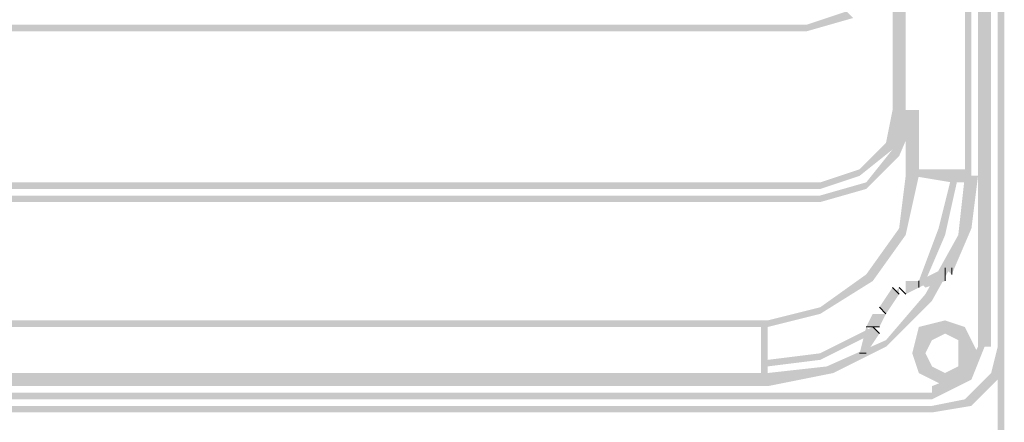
# Model space of a CAD drawing. Header units: millimetres. Extents: x 46 to 491, y -41 to 547.
# Tile 116 of 140: x 399.61 to 405.95, y 135.78 to 138.37. Entities that reach past the tile are written whole.
import ezdxf

# ---------------------------------------------------------------- set-up
doc = ezdxf.new("R2010")
doc.units = ezdxf.units.MM
doc.header["$LTSCALE"] = 10
doc.layers.add('xref', color=252, linetype='Continuous')

# ---------------------------------------------------------------- blocks, each defined once
blk = doc.blocks.new('stacja')
h = blk.add_hatch(color=9)
h.dxf.hatch_style = 2
h.paths.add_polyline_path([(351.79, 85.852), (351.874667, 85.852), (351.79, 92.413666)])
h = blk.add_hatch(color=9)
h.dxf.hatch_style = 2
h.paths.add_polyline_path([(351.874667, 85.852), (351.79, 92.413666), (351.874667, 92.413666)])
h = blk.add_hatch(color=9)
h.dxf.hatch_style = 2
h.paths.add_polyline_path([(351.959334, 92.413666), (351.917, 92.413666), (351.959334, 85.852)])
h = blk.add_hatch(color=9)
h.dxf.hatch_style = 2
h.paths.add_polyline_path([(351.917, 92.413666), (351.959334, 85.852), (351.917, 85.852)])
h = blk.add_hatch(color=9)
h.dxf.hatch_style = 2
h.paths.add_polyline_path([(351.747667, 91.313), (351.705334, 91.313), (351.747667, 86.952666)])
h = blk.add_hatch(color=9)
h.dxf.hatch_style = 2
h.paths.add_polyline_path([(351.705334, 91.313), (351.747667, 86.952666), (351.705334, 86.952666)])
h = blk.add_hatch(color=9)
h.dxf.hatch_style = 2
h.paths.add_polyline_path([(351.324334, 88.476666), (351.239667, 88.476666), (351.324334, 87.376)])
h = blk.add_hatch(color=9)
h.dxf.hatch_style = 2
h.paths.add_polyline_path([(351.239667, 88.476666), (351.324334, 87.376), (351.239667, 87.376)])
h = blk.add_hatch(color=9)
h.dxf.hatch_style = 2
h.paths.add_polyline_path([(351.917, 85.301666), (351.959334, 85.301666), (351.917, 88.392)])
h = blk.add_hatch(color=9)
h.dxf.hatch_style = 2
h.paths.add_polyline_path([(351.959334, 85.301666), (351.917, 88.392), (351.959334, 88.392)])
h = blk.add_hatch(color=9)
h.dxf.hatch_style = 2
h.paths.add_polyline_path([(350.689334, 87.926333), (350.985667, 87.968666), (350.943334, 88.011)])
h = blk.add_hatch(color=9)
h.dxf.hatch_style = 2
h.paths.add_polyline_path([(350.689334, 87.884), (350.689334, 87.926333), (350.985667, 87.968666)])
h = blk.add_hatch(color=9)
h.dxf.hatch_style = 2
h.paths.add_polyline_path([(350.689334, 87.884), (350.689334, 87.926333), (336.888667, 87.884)])
h = blk.add_hatch(color=9)
h.dxf.hatch_style = 2
h.paths.add_polyline_path([(350.689334, 87.926333), (336.888667, 87.884), (336.888667, 87.926333)])
h = blk.add_hatch(color=9)
h.dxf.hatch_style = 2
h.paths.add_polyline_path([(351.239667, 87.122), (351.197334, 87.164333), (351.324334, 87.376)])
h = blk.add_hatch(color=9)
h.dxf.hatch_style = 2
h.paths.add_polyline_path([(351.197334, 87.164333), (351.324334, 87.376), (351.239667, 87.376)])
h = blk.add_hatch(color=9)
h.dxf.hatch_style = 2
h.paths.add_polyline_path([(351.282, 87.079666), (351.239667, 87.122), (351.409, 87.376)])
h = blk.add_hatch(color=9)
h.dxf.hatch_style = 2
h.paths.add_polyline_path([(351.239667, 87.122), (351.409, 87.376), (351.324334, 87.376)])
h = blk.add_hatch(color=9)
h.dxf.hatch_style = 2
h.paths.add_polyline_path([(351.409, 87.376), (351.324334, 87.376), (351.409, 86.952666)])
h = blk.add_hatch(color=9)
h.dxf.hatch_style = 2
h.paths.add_polyline_path([(351.324334, 87.376), (351.409, 86.952666), (351.324334, 86.952666)])
h = blk.add_hatch(color=9)
h.dxf.hatch_style = 2
h.paths.add_polyline_path([(351.028, 86.995), (351.239667, 87.122), (351.197334, 87.164333)])
h = blk.add_hatch(color=9)
h.dxf.hatch_style = 2
h.paths.add_polyline_path([(351.028, 86.952666), (351.028, 86.995), (351.239667, 87.122)])
h = blk.add_hatch(color=9)
h.dxf.hatch_style = 2
h.paths.add_polyline_path([(351.070334, 86.910333), (351.282, 87.079666), (351.239667, 87.122)])
h = blk.add_hatch(color=9)
h.dxf.hatch_style = 2
h.paths.add_polyline_path([(351.070334, 86.868), (351.070334, 86.910333), (351.282, 87.079666)])
h = blk.add_hatch(color=9)
h.dxf.hatch_style = 2
h.paths.add_polyline_path([(350.774, 86.910333), (351.028, 86.952666), (351.028, 86.995)])
h = blk.add_hatch(color=9)
h.dxf.hatch_style = 2
h.paths.add_polyline_path([(351.620667, 86.910333), (351.620667, 86.995), (351.366667, 86.952666)])
h = blk.add_hatch(color=9)
h.dxf.hatch_style = 2
h.paths.add_polyline_path([(351.620667, 86.995), (351.366667, 86.952666), (351.366667, 86.995)])
h = blk.add_hatch(color=9)
h.dxf.hatch_style = 2
h.paths.add_polyline_path([(351.747667, 86.910333), (351.747667, 86.995), (351.620667, 86.910333)])
h = blk.add_hatch(color=9)
h.dxf.hatch_style = 2
h.paths.add_polyline_path([(351.747667, 86.995), (351.620667, 86.910333), (351.620667, 86.995)])
h = blk.add_hatch(color=9)
h.dxf.hatch_style = 2
h.paths.add_polyline_path([(350.774, 86.868), (350.774, 86.910333), (351.028, 86.952666)])
h = blk.add_hatch(color=9)
h.dxf.hatch_style = 2
h.paths.add_polyline_path([(351.324334, 86.571666), (351.282, 86.614), (351.409, 86.952666)])
h = blk.add_hatch(color=9)
h.dxf.hatch_style = 2
h.paths.add_polyline_path([(351.282, 86.614), (351.409, 86.952666), (351.324334, 86.952666)])
h = blk.add_hatch(color=9)
h.dxf.hatch_style = 2
h.paths.add_polyline_path([(351.578334, 86.571666), (351.536, 86.614), (351.663, 86.952666)])
h = blk.add_hatch(color=9)
h.dxf.hatch_style = 2
h.paths.add_polyline_path([(351.536, 86.614), (351.663, 86.952666), (351.620667, 86.952666)])
h = blk.add_hatch(color=9)
h.dxf.hatch_style = 2
h.paths.add_polyline_path([(351.705334, 86.529333), (351.663, 86.571666), (351.747667, 86.952666)])
h = blk.add_hatch(color=9)
h.dxf.hatch_style = 2
h.paths.add_polyline_path([(351.663, 86.571666), (351.747667, 86.952666), (351.705334, 86.952666)])
h = blk.add_hatch(color=9)
h.dxf.hatch_style = 2
h.paths.add_polyline_path([(351.747667, 86.614), (351.705334, 86.656333), (351.79, 86.952666)])
h = blk.add_hatch(color=9)
h.dxf.hatch_style = 2
h.paths.add_polyline_path([(351.705334, 86.656333), (351.79, 86.952666), (351.747667, 86.952666)])
h = blk.add_hatch(color=9)
h.dxf.hatch_style = 2
h.paths.add_polyline_path([(350.774, 86.868), (350.774, 86.910333), (336.804, 86.868)])
h = blk.add_hatch(color=9)
h.dxf.hatch_style = 2
h.paths.add_polyline_path([(350.774, 86.910333), (336.804, 86.868), (336.804, 86.910333)])
h = blk.add_hatch(color=9)
h.dxf.hatch_style = 2
h.paths.add_polyline_path([(350.774, 86.825666), (351.070334, 86.868), (351.070334, 86.910333)])
h = blk.add_hatch(color=9)
h.dxf.hatch_style = 2
h.paths.add_polyline_path([(350.774, 86.783333), (350.774, 86.825666), (351.070334, 86.868)])
h = blk.add_hatch(color=9)
h.dxf.hatch_style = 2
h.paths.add_polyline_path([(350.774, 86.783333), (350.774, 86.825666), (336.804, 86.783333)])
h = blk.add_hatch(color=9)
h.dxf.hatch_style = 2
h.paths.add_polyline_path([(350.774, 86.825666), (336.804, 86.783333), (336.804, 86.825666)])
h = blk.add_hatch(color=9)
h.dxf.hatch_style = 2
h.paths.add_polyline_path([(351.070334, 86.317666), (351.324334, 86.571666), (351.282, 86.614)])
h = blk.add_hatch(color=9)
h.dxf.hatch_style = 2
h.paths.add_polyline_path([(351.409, 86.275333), (351.578334, 86.571666), (351.536, 86.614)])
h = blk.add_hatch(color=9)
h.dxf.hatch_style = 2
h.paths.add_polyline_path([(351.578334, 86.36), (351.747667, 86.614), (351.705334, 86.656333)])
h = blk.add_hatch(color=9)
h.dxf.hatch_style = 2
h.paths.add_polyline_path([(351.620667, 86.317666), (351.578334, 86.36), (351.747667, 86.614)])
h = blk.add_hatch(color=9)
h.dxf.hatch_style = 2
h.paths.add_polyline_path([(351.112667, 86.275333), (351.070334, 86.317666), (351.324334, 86.571666)])
h = blk.add_hatch(color=9)
h.dxf.hatch_style = 2
h.paths.add_polyline_path([(351.451334, 86.275333), (351.409, 86.275333), (351.578334, 86.571666)])
h = blk.add_hatch(color=9)
h.dxf.hatch_style = 2
h.paths.add_polyline_path([(351.451334, 86.190666), (351.705334, 86.529333), (351.663, 86.571666)])
h = blk.add_hatch(color=9)
h.dxf.hatch_style = 2
h.paths.add_polyline_path([(351.493667, 86.148333), (351.451334, 86.190666), (351.705334, 86.529333)])
h = blk.add_hatch(color=9)
h.dxf.hatch_style = 2
h.paths.add_polyline_path([(351.409, 86.275333), (351.578334, 86.317666), (351.578334, 86.36)])
h = blk.add_hatch(color=9)
h.dxf.hatch_style = 2
h.paths.add_polyline_path([(350.774, 86.106), (351.112667, 86.275333), (351.070334, 86.317666)])
h = blk.add_hatch(color=9)
h.dxf.hatch_style = 2
h.paths.add_polyline_path([(351.409, 86.275333), (351.578334, 86.275333), (351.578334, 86.317666)])
h = blk.add_hatch(color=9)
h.dxf.hatch_style = 2
h.paths.add_polyline_path([(351.409, 86.233), (351.409, 86.275333), (351.578334, 86.317666)])
h = blk.add_hatch(color=9)
h.dxf.hatch_style = 2
h.paths.add_polyline_path([(350.774, 86.063666), (350.774, 86.106), (351.112667, 86.275333)])
h = blk.add_hatch(color=9)
h.dxf.hatch_style = 2
h.paths.add_polyline_path([(351.155, 86.106), (351.282, 86.190666), (351.282, 86.233)])
h = blk.add_hatch(color=9)
h.dxf.hatch_style = 2
h.paths.add_polyline_path([(351.155, 86.106), (351.282, 86.190666), (351.239667, 86.233)])
h = blk.add_hatch(color=9)
h.dxf.hatch_style = 2
h.paths.add_polyline_path([(351.324334, 86.233), (351.409, 86.233), (351.409, 86.275333)])
h = blk.add_hatch(color=9)
h.dxf.hatch_style = 2
h.paths.add_polyline_path([(351.324334, 86.233), (351.324334, 86.275333), (351.409, 86.233)])
h = blk.add_hatch(color=9)
h.dxf.hatch_style = 2
h.paths.add_polyline_path([(351.324334, 86.275333), (351.409, 86.233), (351.409, 86.275333)])
h = blk.add_hatch(color=9)
h.dxf.hatch_style = 2
h.paths.add_polyline_path([(351.324334, 86.190666), (351.324334, 86.233), (351.409, 86.233)])
h = blk.add_hatch(color=9)
h.dxf.hatch_style = 2
h.paths.add_polyline_path([(351.451334, 86.233), (351.409, 86.275333), (351.578334, 86.275333)])
h = blk.add_hatch(color=9)
h.dxf.hatch_style = 2
h.paths.add_polyline_path([(351.197334, 86.063666), (351.155, 86.106), (351.282, 86.190666)])
h = blk.add_hatch(color=9)
h.dxf.hatch_style = 2
h.paths.add_polyline_path([(351.197334, 86.063666), (351.155, 86.106), (351.282, 86.190666)])
h = blk.add_hatch(color=9)
h.dxf.hatch_style = 2
h.paths.add_polyline_path([(351.197334, 85.894333), (351.493667, 86.148333), (351.451334, 86.190666)])
h = blk.add_hatch(color=9)
h.dxf.hatch_style = 2
h.paths.add_polyline_path([(350.435334, 86.021333), (350.774, 86.063666), (350.774, 86.106)])
h = blk.add_hatch(color=9)
h.dxf.hatch_style = 2
h.paths.add_polyline_path([(351.197334, 85.852), (351.197334, 85.894333), (351.493667, 86.148333)])
h = blk.add_hatch(color=9)
h.dxf.hatch_style = 2
h.paths.add_polyline_path([(350.435334, 85.979), (350.435334, 86.021333), (350.774, 86.063666)])
h = blk.add_hatch(color=9)
h.dxf.hatch_style = 2
h.paths.add_polyline_path([(351.155, 85.979), (351.070334, 85.979), (351.155, 86.063666)])
h = blk.add_hatch(color=9)
h.dxf.hatch_style = 2
h.paths.add_polyline_path([(351.070334, 85.979), (351.155, 86.063666), (351.112667, 86.063666)])
h = blk.add_hatch(color=9)
h.dxf.hatch_style = 2
h.paths.add_polyline_path([(351.155, 85.979), (351.112667, 85.979), (351.197334, 86.063666)])
h = blk.add_hatch(color=9)
h.dxf.hatch_style = 2
h.paths.add_polyline_path([(351.112667, 85.979), (351.197334, 86.063666), (351.112667, 86.063666)])
h = blk.add_hatch(color=9)
h.dxf.hatch_style = 2
h.paths.add_polyline_path([(350.435334, 85.979), (350.435334, 86.021333), (337.142667, 85.979)])
h = blk.add_hatch(color=9)
h.dxf.hatch_style = 2
h.paths.add_polyline_path([(350.435334, 86.021333), (337.142667, 85.979), (337.142667, 86.021333)])
h = blk.add_hatch(color=9)
h.dxf.hatch_style = 2
h.paths.add_polyline_path([(350.435334, 86.021333), (350.393, 86.021333), (350.435334, 85.598)])
h = blk.add_hatch(color=9)
h.dxf.hatch_style = 2
h.paths.add_polyline_path([(350.393, 86.021333), (350.435334, 85.598), (350.393, 85.598)])
h = blk.add_hatch(color=9)
h.dxf.hatch_style = 2
h.paths.add_polyline_path([(350.774, 85.809666), (351.112667, 85.936666), (351.112667, 85.979)])
h = blk.add_hatch(color=9)
h.dxf.hatch_style = 2
h.paths.add_polyline_path([(351.028, 85.809666), (351.155, 85.936666), (351.112667, 85.979)])
h = blk.add_hatch(color=9)
h.dxf.hatch_style = 2
h.paths.add_polyline_path([(351.028, 85.809666), (351.112667, 85.936666), (351.070334, 85.979)])
h = blk.add_hatch(color=9)
h.dxf.hatch_style = 2
h.paths.add_polyline_path([(351.409, 85.979), (351.451334, 85.936666), (351.366667, 85.809666)])
h = blk.add_hatch(color=9)
h.dxf.hatch_style = 2
h.paths.add_polyline_path([(351.578334, 86.021333), (351.578334, 85.979), (351.409, 85.979)])
h = blk.add_hatch(color=9)
h.dxf.hatch_style = 2
h.paths.add_polyline_path([(351.578334, 86.021333), (351.578334, 85.979), (351.409, 85.936666)])
h = blk.add_hatch(color=9)
h.dxf.hatch_style = 2
h.paths.add_polyline_path([(351.578334, 85.979), (351.409, 85.979), (351.451334, 85.936666)])
h = blk.add_hatch(color=9)
h.dxf.hatch_style = 2
h.paths.add_polyline_path([(351.578334, 85.979), (351.409, 85.936666), (351.451334, 85.936666)])
h = blk.add_hatch(color=9)
h.dxf.hatch_style = 2
h.paths.add_polyline_path([(351.578334, 85.979), (351.578334, 85.936666), (351.451334, 85.936666)])
h = blk.add_hatch(color=9)
h.dxf.hatch_style = 2
h.paths.add_polyline_path([(351.705334, 85.979), (351.663, 85.936666), (351.578334, 86.021333)])
h = blk.add_hatch(color=9)
h.dxf.hatch_style = 2
h.paths.add_polyline_path([(351.663, 85.936666), (351.578334, 86.021333), (351.578334, 85.979)])
h = blk.add_hatch(color=9)
h.dxf.hatch_style = 2
h.paths.add_polyline_path([(351.705334, 85.936666), (351.663, 85.936666), (351.578334, 86.021333)])
h = blk.add_hatch(color=9)
h.dxf.hatch_style = 2
h.paths.add_polyline_path([(351.663, 85.936666), (351.578334, 86.021333), (351.578334, 85.979)])
h = blk.add_hatch(color=9)
h.dxf.hatch_style = 2
h.paths.add_polyline_path([(351.663, 85.936666), (351.663, 85.894333), (351.578334, 85.979)])
h = blk.add_hatch(color=9)
h.dxf.hatch_style = 2
h.paths.add_polyline_path([(351.663, 85.894333), (351.578334, 85.979), (351.578334, 85.936666)])
h = blk.add_hatch(color=9)
h.dxf.hatch_style = 2
h.paths.add_polyline_path([(351.747667, 85.809666), (351.705334, 85.979), (351.663, 85.936666)])
h = blk.add_hatch(color=9)
h.dxf.hatch_style = 2
h.paths.add_polyline_path([(351.79, 85.809666), (351.747667, 85.809666), (351.705334, 85.979)])
h = blk.add_hatch(color=9)
h.dxf.hatch_style = 2
h.paths.add_polyline_path([(350.774, 85.767333), (350.774, 85.809666), (351.112667, 85.936666)])
h = blk.add_hatch(color=9)
h.dxf.hatch_style = 2
h.paths.add_polyline_path([(351.070334, 85.809666), (351.028, 85.809666), (351.155, 85.936666)])
h = blk.add_hatch(color=9)
h.dxf.hatch_style = 2
h.paths.add_polyline_path([(351.070334, 85.809666), (351.028, 85.809666), (351.112667, 85.936666)])
h = blk.add_hatch(color=9)
h.dxf.hatch_style = 2
h.paths.add_polyline_path([(351.451334, 85.936666), (351.366667, 85.809666), (351.409, 85.809666)])
h = blk.add_hatch(color=9)
h.dxf.hatch_style = 2
h.paths.add_polyline_path([(351.409, 85.936666), (351.451334, 85.936666), (351.366667, 85.809666)])
h = blk.add_hatch(color=9)
h.dxf.hatch_style = 2
h.paths.add_polyline_path([(351.451334, 85.936666), (351.366667, 85.809666), (351.409, 85.809666)])
h = blk.add_hatch(color=9)
h.dxf.hatch_style = 2
h.paths.add_polyline_path([(351.451334, 85.936666), (351.493667, 85.894333), (351.409, 85.809666)])
h = blk.add_hatch(color=9)
h.dxf.hatch_style = 2
h.paths.add_polyline_path([(351.578334, 85.936666), (351.451334, 85.936666), (351.493667, 85.894333)])
h = blk.add_hatch(color=9)
h.dxf.hatch_style = 2
h.paths.add_polyline_path([(351.705334, 85.809666), (351.705334, 85.936666), (351.663, 85.936666)])
h = blk.add_hatch(color=9)
h.dxf.hatch_style = 2
h.paths.add_polyline_path([(351.705334, 85.809666), (351.663, 85.809666), (351.663, 85.936666)])
h = blk.add_hatch(color=9)
h.dxf.hatch_style = 2
h.paths.add_polyline_path([(351.747667, 85.809666), (351.705334, 85.809666), (351.705334, 85.936666)])
h = blk.add_hatch(color=9)
h.dxf.hatch_style = 2
h.paths.add_polyline_path([(350.816334, 85.725), (351.197334, 85.852), (351.197334, 85.894333)])
h = blk.add_hatch(color=9)
h.dxf.hatch_style = 2
h.paths.add_polyline_path([(350.858667, 85.682666), (350.816334, 85.725), (351.197334, 85.852)])
h = blk.add_hatch(color=9)
h.dxf.hatch_style = 2
h.paths.add_polyline_path([(351.493667, 85.894333), (351.409, 85.809666), (351.451334, 85.809666)])
h = blk.add_hatch(color=9)
h.dxf.hatch_style = 2
h.paths.add_polyline_path([(351.747667, 85.640333), (351.705334, 85.682666), (351.832334, 85.852)])
h = blk.add_hatch(color=9)
h.dxf.hatch_style = 2
h.paths.add_polyline_path([(351.705334, 85.682666), (351.832334, 85.852), (351.79, 85.852)])
h = blk.add_hatch(color=9)
h.dxf.hatch_style = 2
h.paths.add_polyline_path([(351.917, 85.640333), (351.874667, 85.682666), (351.959334, 85.852)])
h = blk.add_hatch(color=9)
h.dxf.hatch_style = 2
h.paths.add_polyline_path([(351.874667, 85.682666), (351.959334, 85.852), (351.917, 85.852)])
h = blk.add_hatch(color=9)
h.dxf.hatch_style = 2
h.paths.add_polyline_path([(350.435334, 85.767333), (350.774, 85.767333), (350.774, 85.809666)])
h = blk.add_hatch(color=9)
h.dxf.hatch_style = 2
h.paths.add_polyline_path([(351.366667, 85.809666), (351.409, 85.809666), (351.409, 85.682666)])
h = blk.add_hatch(color=9)
h.dxf.hatch_style = 2
h.paths.add_polyline_path([(351.366667, 85.809666), (351.409, 85.809666), (351.409, 85.682666)])
h = blk.add_hatch(color=9)
h.dxf.hatch_style = 2
h.paths.add_polyline_path([(351.409, 85.809666), (351.409, 85.682666), (351.451334, 85.682666)])
h = blk.add_hatch(color=9)
h.dxf.hatch_style = 2
h.paths.add_polyline_path([(351.409, 85.809666), (351.409, 85.682666), (351.451334, 85.725)])
h = blk.add_hatch(color=9)
h.dxf.hatch_style = 2
h.paths.add_polyline_path([(351.409, 85.809666), (351.451334, 85.809666), (351.451334, 85.682666)])
h = blk.add_hatch(color=9)
h.dxf.hatch_style = 2
h.paths.add_polyline_path([(351.451334, 85.809666), (351.451334, 85.682666), (351.493667, 85.725)])
h = blk.add_hatch(color=9)
h.dxf.hatch_style = 2
h.paths.add_polyline_path([(351.705334, 85.682666), (351.663, 85.682666), (351.79, 85.809666)])
h = blk.add_hatch(color=9)
h.dxf.hatch_style = 2
h.paths.add_polyline_path([(351.663, 85.682666), (351.79, 85.809666), (351.747667, 85.809666)])
h = blk.add_hatch(color=9)
h.dxf.hatch_style = 2
h.paths.add_polyline_path([(351.705334, 85.682666), (351.663, 85.725), (351.747667, 85.809666)])
h = blk.add_hatch(color=9)
h.dxf.hatch_style = 2
h.paths.add_polyline_path([(351.663, 85.725), (351.747667, 85.809666), (351.705334, 85.809666)])
h = blk.add_hatch(color=9)
h.dxf.hatch_style = 2
h.paths.add_polyline_path([(351.663, 85.682666), (351.663, 85.725), (351.705334, 85.809666)])
h = blk.add_hatch(color=9)
h.dxf.hatch_style = 2
h.paths.add_polyline_path([(351.663, 85.725), (351.705334, 85.809666), (351.663, 85.809666)])
h = blk.add_hatch(color=9)
h.dxf.hatch_style = 2
h.paths.add_polyline_path([(350.435334, 85.725), (350.435334, 85.767333), (350.774, 85.767333)])
h = blk.add_hatch(color=9)
h.dxf.hatch_style = 2
h.paths.add_polyline_path([(350.435334, 85.682666), (350.858667, 85.682666), (350.816334, 85.725)])
h = blk.add_hatch(color=9)
h.dxf.hatch_style = 2
h.paths.add_polyline_path([(351.409, 85.682666), (351.451334, 85.725), (351.578334, 85.640333)])
h = blk.add_hatch(color=9)
h.dxf.hatch_style = 2
h.paths.add_polyline_path([(351.451334, 85.725), (351.578334, 85.640333), (351.578334, 85.682666)])
h = blk.add_hatch(color=9)
h.dxf.hatch_style = 2
h.paths.add_polyline_path([(351.451334, 85.682666), (351.493667, 85.725), (351.578334, 85.640333)])
h = blk.add_hatch(color=9)
h.dxf.hatch_style = 2
h.paths.add_polyline_path([(351.493667, 85.725), (351.578334, 85.640333), (351.578334, 85.682666)])
h = blk.add_hatch(color=9)
h.dxf.hatch_style = 2
h.paths.add_polyline_path([(351.578334, 85.682666), (351.705334, 85.682666), (351.663, 85.725)])
h = blk.add_hatch(color=9)
h.dxf.hatch_style = 2
h.paths.add_polyline_path([(351.578334, 85.682666), (351.663, 85.682666), (351.663, 85.725)])
h = blk.add_hatch(color=9)
h.dxf.hatch_style = 2
h.paths.add_polyline_path([(350.435334, 85.598), (350.435334, 85.682666), (337.142667, 85.598)])
h = blk.add_hatch(color=9)
h.dxf.hatch_style = 2
h.paths.add_polyline_path([(350.435334, 85.682666), (337.142667, 85.598), (337.142667, 85.682666)])
h = blk.add_hatch(color=9)
h.dxf.hatch_style = 2
h.paths.add_polyline_path([(350.435334, 85.598), (350.435334, 85.682666), (350.858667, 85.682666)])
h = blk.add_hatch(color=9)
h.dxf.hatch_style = 2
h.paths.add_polyline_path([(351.409, 85.682666), (351.451334, 85.682666), (351.578334, 85.598)])
h = blk.add_hatch(color=9)
h.dxf.hatch_style = 2
h.paths.add_polyline_path([(351.451334, 85.682666), (351.578334, 85.598), (351.578334, 85.640333)])
h = blk.add_hatch(color=9)
h.dxf.hatch_style = 2
h.paths.add_polyline_path([(351.493667, 85.598), (351.747667, 85.640333), (351.705334, 85.682666)])
h = blk.add_hatch(color=9)
h.dxf.hatch_style = 2
h.paths.add_polyline_path([(351.578334, 85.598), (351.578334, 85.640333), (351.705334, 85.682666)])
h = blk.add_hatch(color=9)
h.dxf.hatch_style = 2
h.paths.add_polyline_path([(351.578334, 85.640333), (351.705334, 85.682666), (351.663, 85.682666)])
h = blk.add_hatch(color=9)
h.dxf.hatch_style = 2
h.paths.add_polyline_path([(351.578334, 85.640333), (351.578334, 85.682666), (351.705334, 85.682666)])
h = blk.add_hatch(color=9)
h.dxf.hatch_style = 2
h.paths.add_polyline_path([(351.578334, 85.640333), (351.578334, 85.682666), (351.663, 85.682666)])
h = blk.add_hatch(color=9)
h.dxf.hatch_style = 2
h.paths.add_polyline_path([(351.705334, 85.513333), (351.917, 85.640333), (351.874667, 85.682666)])
h = blk.add_hatch(color=9)
h.dxf.hatch_style = 2
h.paths.add_polyline_path([(351.493667, 85.513333), (351.493667, 85.598), (351.747667, 85.640333)])
h = blk.add_hatch(color=9)
h.dxf.hatch_style = 2
h.paths.add_polyline_path([(351.747667, 85.471), (351.705334, 85.513333), (351.917, 85.640333)])
h = blk.add_hatch(color=9)
h.dxf.hatch_style = 2
h.paths.add_polyline_path([(351.493667, 85.513333), (351.493667, 85.555666), (336.042, 85.513333)])
h = blk.add_hatch(color=9)
h.dxf.hatch_style = 2
h.paths.add_polyline_path([(351.493667, 85.555666), (336.042, 85.513333), (336.042, 85.555666)])
h = blk.add_hatch(color=9)
h.dxf.hatch_style = 2
h.paths.add_polyline_path([(351.493667, 85.428666), (351.493667, 85.471), (336.042, 85.428666)])
h = blk.add_hatch(color=9)
h.dxf.hatch_style = 2
h.paths.add_polyline_path([(351.493667, 85.471), (336.042, 85.428666), (336.042, 85.471)])
h = blk.add_hatch(color=9)
h.dxf.hatch_style = 2
h.paths.add_polyline_path([(351.493667, 85.471), (351.747667, 85.471), (351.705334, 85.513333)])
h = blk.add_hatch(color=9)
h.dxf.hatch_style = 2
h.paths.add_polyline_path([(351.493667, 85.428666), (351.493667, 85.471), (351.747667, 85.471)])
at = {"color": 9, "lineweight": 0}
for points in [[(351.578334, 86.275333), (351.578334, 86.36), (351.578334, 86.317666)], [(351.620667, 86.36), (351.620667, 86.317666)]]:
    blk.add_lwpolyline(points, dxfattribs=at)
for points in [[(351.409, 86.275333), (351.409, 86.233)], [(351.028, 85.809666), (351.070334, 85.809666)]]:
    blk.add_lwpolyline(points, close=True, dxfattribs=at)
for points in [[(351.239667, 86.233), (351.239667, 86.233), (351.282, 86.190666), (351.282, 86.190666)], [(351.324334, 86.190666), (351.324334, 86.190666), (351.282, 86.233), (351.282, 86.233)], [(351.197334, 86.063666), (351.197334, 86.063666), (351.155, 86.106), (351.155, 86.106)], [(351.197334, 86.063666), (351.197334, 86.063666), (351.155, 86.106), (351.155, 86.106)], [(351.070334, 85.979), (351.070334, 85.979), (351.155, 85.979), (351.155, 85.979)], [(351.112667, 85.979), (351.112667, 85.979), (351.155, 85.936666), (351.155, 85.936666)]]:
    blk.add_open_spline(points, degree=3, dxfattribs=at)

msp = doc.modelspace()

# ---------------------------------------------------------------- block references
at = {"layer": 'xref'}
msp.add_blockref('stacja', (53.992334, 50.410128), dxfattribs=at)

doc.saveas('drawing.dxf')
